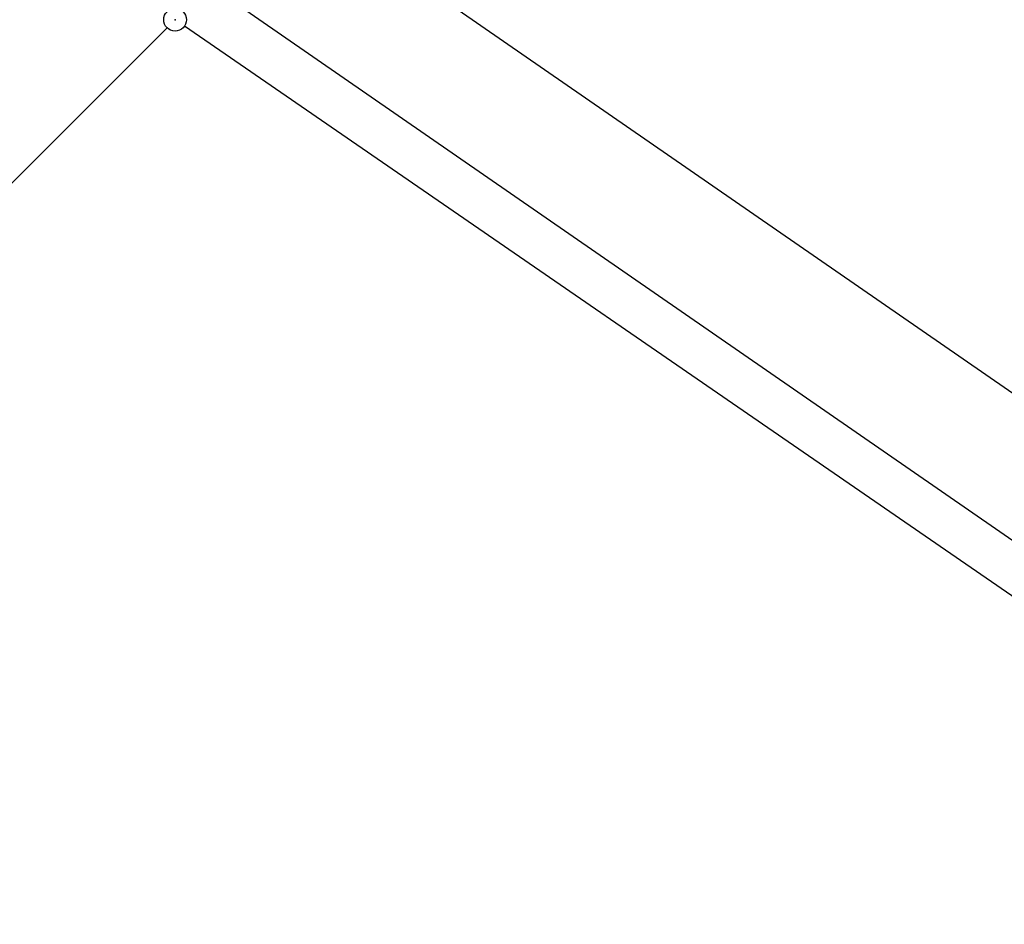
# Model space of a CAD drawing. Extents: x 448814 to 449970, y 436659 to 437685.
# Tile 5 of 132: x 449151 to 449216, y 437132 to 437192. Entities that reach past the tile are written whole.
import ezdxf

# ---------------------------------------------------------------- set-up
doc = ezdxf.new("R2010")
doc.units = 0
doc.header["$LTSCALE"] = 2
doc.header["$MEASUREMENT"] = 0
doc.linetypes.add('AUSGEZOGEN', pattern=[0])
doc.layers.get('0').update_dxf_attribs({"linetype": 'AUSGEZOGEN'})
for name, color, linetype in [('213_GRENZL', 8, 'AUSGEZOGEN'), ('213_GRENZP', 8, 'AUSGEZOGEN'), ('FBRTOP', 250, 'AUSGEZOGEN')]:
    doc.layers.add(name, color=color, linetype=linetype)

# ---------------------------------------------------------------- blocks, each defined once
blk = doc.blocks.new('GST')
at = {"color": 0}
blk.add_circle((0, 0), 0.75, dxfattribs=at)
blk.add_point((0, 0), dxfattribs=at)

msp = doc.modelspace()

# ---------------------------------------------------------------- linework, layer by layer
at = {"layer": '213_GRENZL'}
for p, q in [((449115.48, 437227.497), (449238.281, 437142.588)), ((449239.005, 437151.84), (449176.91, 437194.747)), ((449104.701, 437135.144), (449160.902, 437191.304)), ((449236.035, 437140.489), (449162.05, 437191.408))]:
    msp.add_line(p, q, dxfattribs=at)
at = {"layer": 'FBRTOP'}
msp.add_lwpolyline([(448968.071, 437551.847, -0.000001), (448991.973, 437533.398, 0.000001), (449021.658, 437510.484, 0), (449059.524, 437481.257, 0), (449100.819, 437449.382, 0.000002), (449140.4, 437418.831, -0.000003), (449179.981, 437388.28, -0.000004), (449219.562, 437357.729, 0.000004), (449259.142, 437327.177), (449338.303, 437266.075), (449437.255, 437189.697), (449516.416, 437128.595), (449635.158, 437036.942), (449660.728, 437017.161, -0.000002)], format="xyb", dxfattribs=at)
at = {"layer": 'FBRTOP', "const_width": 0.5}
for points in [[(448966.251, 437549.488, -0.000001), (448990.152, 437531.039), (449019.838, 437508.125), (449057.703, 437478.898), (449098.999, 437447.023, 0.000002), (449138.58, 437416.472, -0.000003), (449178.161, 437385.922, -0.000004), (449217.741, 437355.37, 0.000004), (449257.322, 437324.818), (449336.483, 437263.716), (449435.435, 437187.338), (449514.596, 437126.236), (449633.336, 437034.585), (449658.907, 437014.802)], [(448958.906, 437539.973, -0.000001), (448982.808, 437521.524, 0.000001), (449012.493, 437498.61, 0), (449050.358, 437469.383, 0), (449091.654, 437437.508, 0.000002), (449131.235, 437406.957, -0.000003), (449170.816, 437376.406, -0.000004), (449210.397, 437345.855, 0.000004), (449249.977, 437315.303), (449329.138, 437254.201), (449428.09, 437177.823), (449507.251, 437116.721), (449574.419, 437064.876)], [(448965.933, 437529.496, -0.000001), (448980.363, 437518.357, 0.000001), (449010.049, 437495.444, 0.000001), (449047.914, 437466.217, 0.000001), (449089.21, 437434.342, 0.000002), (449128.791, 437403.791, -0.000003), (449168.372, 437373.24, -0.000004), (449207.952, 437342.688, 0.000004), (449247.533, 437312.137), (449326.694, 437251.035), (449425.646, 437174.657), (449504.807, 437113.555), (449571.965, 437061.718)]]:
    msp.add_lwpolyline(points, format="xyb", dxfattribs=at)

# ---------------------------------------------------------------- block references
at = {"layer": '213_GRENZP', "rotation": 322.3369117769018}
msp.add_blockref('GST', (449161.433, 437191.834), dxfattribs=at)

doc.saveas('drawing.dxf')
